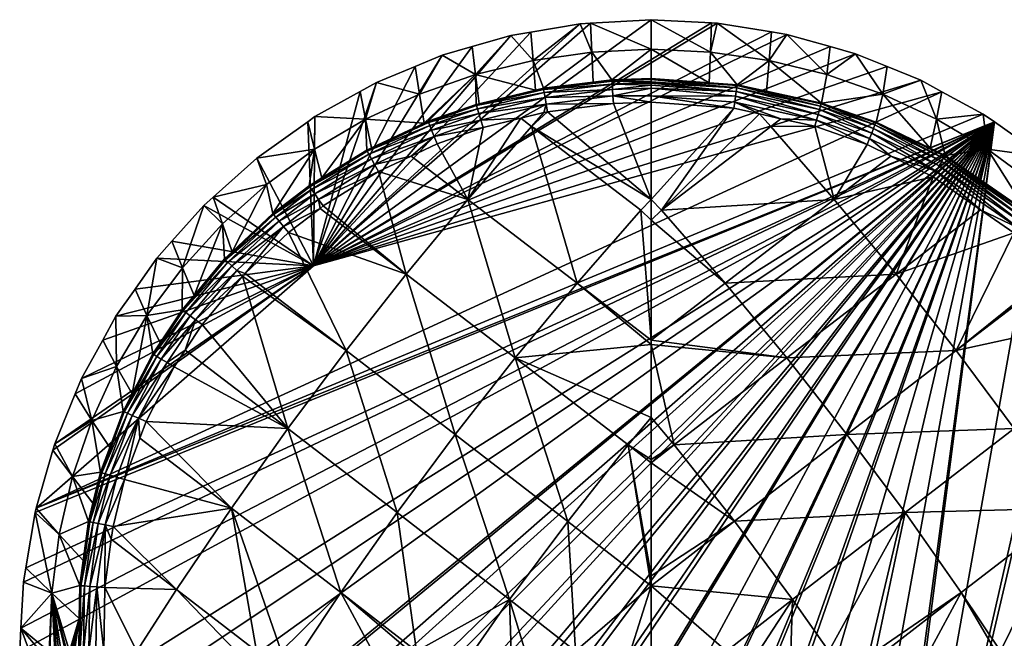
# Model space of a CAD drawing. Extents: x -0.028 to 0.041, y -0.14 to 0.028.
# Tile 29 of 78: x -0.028 to 0.015, y 0.001 to 0.028. Entities that reach past the tile are written whole.
import ezdxf

# ---------------------------------------------------------------- set-up
doc = ezdxf.new("R2010")
doc.units = 0
doc.layers.add('mesh', color=7, linetype='CONTINUOUS')

msp = doc.modelspace()

# ---------------------------------------------------------------- meshes
at = {"layer": 'mesh'}
mesh = msp.add_polyface(dxfattribs=at)
corners = [(-0.02568, -0.009651, 0.00096), (-0.02562, -0.009816, 0.00096), (0.01482, 0.023439, 0.00096), (-0.02763, -0.003252, 0.00096), (-0.027276, -0.004658, 0.00096), (-0.027942, 0.003168, 0.00096), (-0.028053, 0.001137, 0.00096), (-0.027378, 0.006416, 0.00096), (-0.027429, 0.006237, 0.00096), (-0.003421, 0.027765, 0.00096), (-0.005594, 0.027395, 0.00096), (-0.015169, 0.017103, 0.00096), (0.002364, 0.027801, 0.00096), (-0.000298, 0.027941, 0.00096), (0.005676, 0.027291, 0.00096), (0.004999, 0.027401, 0.00096), (0.010094, 0.025879, 0.00096), (0.008708, 0.026442, 0.00096), (0.01433, 0.023781, 0.00096), (-0.011086, 0.016729, 0.133383), (-0.012312, 0.021251, 0.132152), (-0.008365, 0.020022, 0.132954), (-0.006037, 0.023598, 0.132155), (-0.005565, 0.02324, 0.132307), (-0.007697, 0.023192, 0.132153), (-0.009725, 0.022473, 0.132152), (-0.01087, 0.021933, 0.132152), (-0.00502, 0.023847, 0.132155), (-0.004858, 0.023887, 0.132155), (-0.003558, 0.016334, 0.134193), (-0.000298, 0.013635, 0.134794), (-0.006283, 0.013042, 0.134624), (-0.008924, 0.009672, 0.134823), (-0.000749, 0.019547, 0.133526), (-0.006528, 0.002401, 0.135619), (-0.011482, 0.006226, 0.13479), (-0.003965, 0.005843, 0.135643), (-0.001314, 0.009207, 0.135428), (-0.008033, 0.025522, 0.065886), (-0.010121, 0.023466, 0.130744), (-0.010288, 0.023388, 0.130744), (-0.007796, 0.02352, 0.132), (-0.009853, 0.022793, 0.131999), (-0.004918, 0.024221, 0.132), (-0.007987, 0.024157, 0.13112), (-0.008002, 0.024209, 0.130748), (-0.010101, 0.023415, 0.131117), (-0.007946, 0.024018, 0.131466), (-0.010047, 0.02328, 0.131465), (-0.007881, 0.023801, 0.131766), (-0.009963, 0.023068, 0.131765), (-0.004969, 0.024507, 0.131766), (-0.000299, 0.020027, 0.133375), (-0.001959, 0.024247, 0.132161), (-0.000296, 0.003001, 0.135901), (-0.000296, 0.010423, 0.135246)]
mesh.append_faces([[corners[k] for k in face] for face in [(0, 1, 2, 2), (3, 4, 2, 2), (5, 6, 2, 2), (7, 8, 2, 2), (9, 10, 11, 11), (12, 13, 11, 11), (14, 15, 11, 11), (16, 17, 11, 11), (2, 18, 7, 7), (19, 20, 21, 21), (21, 22, 23, 23), (21, 24, 22, 22), (21, 25, 24, 24), (21, 26, 25, 25), (20, 26, 21, 21), (23, 27, 28, 28), (22, 27, 23, 23), (29, 30, 31, 31), (19, 31, 32, 32), (21, 31, 19, 19), (21, 29, 31, 31), (23, 29, 21, 21), (23, 33, 29, 29), (32, 34, 35, 35), (31, 36, 32, 32), (31, 37, 36, 36), (38, 39, 40, 40), (41, 24, 42, 42), (41, 22, 24, 24), (43, 22, 41, 41), (43, 27, 22, 22), (28, 27, 43, 43), (44, 39, 45, 45), (46, 39, 44, 44), (46, 40, 39, 39), (42, 25, 26, 26), (24, 25, 42, 42), (46, 47, 48, 48), (44, 47, 46, 46), (48, 49, 50, 50), (47, 49, 48, 48), (47, 51, 49, 49), (50, 41, 42, 42), (49, 41, 50, 50), (49, 43, 41, 41), (52, 28, 53, 53), (23, 28, 52, 52), (37, 54, 36, 36), (52, 33, 23, 23), (55, 37, 31, 31)]])
mesh = msp.add_polyface(dxfattribs=at)
corners = [(-0.015169, 0.017103, 0.00096), (-0.006479, 0.027245, 0.00096), (-0.008178, 0.026755, 0.00096), (-0.005594, 0.027395, 0.00096), (-0.00296, 0.027791, 0.00096), (-0.003421, 0.027765, 0.00096), (-0.000298, 0.027941, 0.00096), (0.002605, 0.027789, 0.00096), (0.002364, 0.027801, 0.00096), (0.004999, 0.027401, 0.00096), (-0.0105, 0.024657, 0.065886), (-0.010691, 0.025879, 0.00096), (-0.009503, 0.026373, 0.00096), (-0.008033, 0.025522, 0.065886), (-0.005495, 0.026143, 0.065886), (-0.002908, 0.026517, 0.065886), (-0.000298, 0.026642, 0.065886), (-0.002023, 0.025289, 0.130762), (-0.005385, 0.02484, 0.130753), (-0.005041, 0.024922, 0.130753), (-0.002851, 0.025189, 0.13076), (-0.008002, 0.024209, 0.130748), (-0.010121, 0.023466, 0.130744), (-0.007875, 0.02424, 0.130748), (-0.010288, 0.023388, 0.130744), (-0.00202, 0.025236, 0.13113), (-0.005033, 0.024869, 0.131123), (-0.001959, 0.024247, 0.132161), (-0.004918, 0.024221, 0.132), (-0.00198, 0.024584, 0.132005), (-0.004858, 0.023887, 0.132155), (-0.007987, 0.024157, 0.13112), (-0.005008, 0.024728, 0.131468), (-0.007946, 0.024018, 0.131466), (-0.002012, 0.025094, 0.131473), (-0.000297, 0.02521, 0.131353), (-0.004969, 0.024507, 0.131766), (-0.001998, 0.024872, 0.131771), (-0.000299, 0.02505, 0.131623), (-0.007881, 0.023801, 0.131766), (-0.000296, 0.025309, 0.131056), (-0.000299, 0.024923, 0.131762)]
mesh.append_faces([[corners[k] for k in face] for face in [(0, 1, 2, 2), (0, 3, 1, 1), (0, 4, 5, 5), (0, 6, 4, 4), (0, 7, 8, 8), (0, 9, 7, 7), (10, 11, 12, 12), (1, 13, 2, 2), (1, 14, 13, 13), (3, 14, 1, 1), (5, 14, 3, 3), (5, 15, 14, 14), (4, 15, 5, 5), (16, 15, 4, 4), (16, 17, 15, 15), (14, 18, 13, 13), (14, 19, 18, 18), (15, 19, 14, 14), (15, 20, 19, 19), (17, 20, 15, 15), (13, 21, 22, 22), (13, 23, 21, 21), (18, 23, 13, 13), (10, 13, 24, 24), (12, 13, 10, 10), (12, 2, 13, 13), (25, 20, 17, 17), (26, 20, 25, 25), (27, 28, 29, 29), (30, 28, 27, 27), (26, 19, 20, 20), (26, 18, 19, 19), (31, 18, 26, 26), (31, 23, 18, 18), (31, 21, 23, 23), (31, 32, 33, 33), (26, 32, 31, 31), (26, 34, 32, 32), (25, 34, 26, 26), (25, 35, 34, 34), (32, 36, 33, 33), (32, 37, 36, 36), (34, 37, 32, 32), (34, 38, 37, 37), (36, 28, 39, 39), (36, 29, 28, 28), (37, 29, 36, 36), (25, 17, 40, 40), (40, 35, 25, 25), (37, 41, 29, 29)]])
mesh = msp.add_polyface(dxfattribs=at)
corners = [(-0.015169, 0.017103, 0.00096), (0.007582, 0.026757, 0.00096), (0.005676, 0.027291, 0.00096), (0.008708, 0.026442, 0.00096), (-0.00296, 0.027791, 0.00096), (-0.000298, 0.027941, 0.00096), (-0.000298, 0.026642, 0.065886), (-0.000298, 0.025345, 0.13076), (-0.002023, 0.025289, 0.130762), (0.002312, 0.026517, 0.065886), (0.002364, 0.027801, 0.00096), (0.002605, 0.027789, 0.00096), (0.002254, 0.025164, 0.130757), (0.00349, 0.025076, 0.130756), (0.004898, 0.026143, 0.065886), (0.007436, 0.025522, 0.065886), (0.004999, 0.027401, 0.00096), (0.007206, 0.024269, 0.130748), (0.004779, 0.024796, 0.130753), (-0.000297, 0.02521, 0.131353), (-0.000298, 0.025143, 0.131466), (-0.002012, 0.025094, 0.131473), (-0.001959, 0.024247, 0.132161), (-0.00198, 0.024584, 0.132005), (-0.000298, 0.024306, 0.132158), (-0.000299, 0.02505, 0.131623), (0.003486, 0.025041, 0.131053), (0.007197, 0.024234, 0.131047), (0.003473, 0.024941, 0.131352), (0.007062, 0.023771, 0.131853), (0.003451, 0.024781, 0.131623), (0.007123, 0.023979, 0.131621), (0.003421, 0.024569, 0.131855), (0.007168, 0.024136, 0.131348), (-0.000296, 0.025309, 0.131056), (-0.000299, 0.024923, 0.131762), (-0.001998, 0.024872, 0.131771), (-0.000301, 0.024583, 0.132036), (0.003346, 0.024037, 0.132157), (0.003385, 0.024314, 0.132037)]
mesh.append_faces([[corners[k] for k in face] for face in [(0, 1, 2, 2), (0, 3, 1, 1), (4, 5, 6, 6), (7, 8, 6, 6), (9, 10, 11, 11), (6, 12, 7, 7), (6, 9, 12, 12), (5, 9, 6, 6), (5, 10, 9, 9), (9, 13, 12, 12), (9, 14, 13, 13), (11, 14, 9, 9), (15, 1, 3, 3), (15, 2, 1, 1), (14, 2, 15, 15), (14, 16, 2, 2), (11, 16, 14, 14), (17, 14, 15, 15), (18, 14, 17, 17), (18, 13, 14, 14), (19, 20, 21, 21), (22, 23, 24, 24), (20, 25, 21, 21), (12, 13, 26, 26), (18, 26, 13, 13), (18, 27, 26, 26), (17, 27, 18, 18), (20, 19, 28, 28), (29, 30, 31, 31), (32, 30, 29, 29), (31, 28, 33, 33), (30, 28, 31, 31), (30, 20, 28, 28), (25, 20, 30, 30), (33, 26, 27, 27), (28, 26, 33, 33), (8, 7, 34, 34), (25, 35, 36, 36), (23, 37, 24, 24), (35, 37, 23, 23), (38, 37, 39, 39), (24, 37, 38, 38), (37, 35, 32, 32), (35, 25, 30, 30), (34, 12, 26, 26), (7, 12, 34, 34), (39, 37, 32, 32), (32, 35, 30, 30), (28, 34, 26, 26), (19, 34, 28, 28)]])
mesh = msp.add_polyface(dxfattribs=at)
corners = [(-0.015421, 0.023446, 0.00096), (-0.017669, 0.021847, 0.00096), (-0.015169, 0.017103, 0.00096), (-0.015105, 0.02367, 0.00096), (-0.013112, 0.024774, 0.00096), (-0.01239, 0.025174, 0.00096), (-0.010691, 0.025879, 0.00096), (-0.009503, 0.026373, 0.00096), (-0.008178, 0.026755, 0.00096), (-0.027378, 0.006416, 0.00096), (0.012513, 0.024769, 0.00096), (-0.014881, 0.019628, 0.13215), (-0.011086, 0.016729, 0.133383), (-0.016264, 0.018561, 0.132148), (-0.014742, 0.019735, 0.13215), (-0.012312, 0.021251, 0.132152), (-0.015123, 0.02223, 0.065886), (-0.0105, 0.024657, 0.065886), (-0.01287, 0.023557, 0.065886), (-0.012607, 0.0223, 0.130741), (-0.012824, 0.022198, 0.130741), (-0.010288, 0.023388, 0.130744), (-0.014797, 0.020973, 0.130738), (-0.015365, 0.02062, 0.130737), (-0.012798, 0.02215, 0.131116), (-0.010101, 0.023415, 0.131117), (-0.015334, 0.020575, 0.131113), (-0.012477, 0.021556, 0.132), (-0.014944, 0.02002, 0.131999), (-0.01087, 0.021933, 0.132152), (-0.009853, 0.022793, 0.131999), (-0.016488, 0.01883, 0.131998), (-0.012728, 0.02202, 0.131465), (-0.015249, 0.020454, 0.131463), (-0.010047, 0.02328, 0.131465), (-0.012619, 0.021818, 0.131766), (-0.015116, 0.020265, 0.131765), (-0.009963, 0.023068, 0.131765), (-0.01668, 0.019062, 0.131764), (-0.016958, 0.019397, 0.130733)]
mesh.append_faces([[corners[k] for k in face] for face in [(0, 1, 2, 2), (2, 3, 0, 0), (2, 4, 3, 3), (5, 4, 2, 2), (2, 6, 5, 5), (2, 7, 6, 6), (8, 7, 2, 2), (9, 10, 2, 2), (11, 12, 13, 13), (12, 14, 15, 15), (11, 14, 12, 12), (16, 0, 3, 3), (16, 1, 0, 0), (17, 5, 6, 6), (18, 5, 17, 17), (18, 4, 5, 5), (3, 4, 18, 18), (18, 19, 20, 20), (18, 21, 19, 19), (17, 21, 18, 18), (18, 16, 3, 3), (18, 22, 16, 16), (20, 22, 18, 18), (22, 23, 16, 16), (24, 21, 25, 25), (24, 19, 21, 21), (24, 20, 19, 19), (26, 20, 24, 24), (26, 22, 20, 20), (27, 15, 28, 28), (27, 29, 15, 15), (30, 29, 27, 27), (28, 11, 31, 31), (28, 14, 11, 11), (15, 14, 28, 28), (26, 23, 22, 22), (26, 32, 33, 33), (24, 32, 26, 26), (24, 34, 32, 32), (25, 34, 24, 24), (33, 35, 36, 36), (32, 35, 33, 33), (32, 37, 35, 35), (34, 37, 32, 32), (36, 28, 38, 38), (36, 27, 28, 28), (35, 27, 36, 36), (35, 30, 27, 27), (37, 30, 35, 35), (26, 39, 23, 23)]])
mesh = msp.add_polyface(dxfattribs=at)
corners = [(0.009213, 0.022439, 0.132152), (0.010266, 0.021927, 0.132152), (0.007769, 0.020022, 0.132954), (0.012122, 0.021025, 0.132152), (0.009903, 0.024657, 0.065886), (0.010094, 0.025879, 0.00096), (0.011582, 0.025275, 0.00096), (0.016267, 0.01946, 0.130733), (0.014161, 0.020918, 0.130737), (0.014526, 0.02223, 0.065886), (0.012652, 0.021963, 0.13074), (0.012274, 0.023557, 0.065886), (0.012, 0.022278, 0.130741), (0.008708, 0.026442, 0.00096), (0.007436, 0.025522, 0.065886), (0.007206, 0.024269, 0.130748), (0.012513, 0.024769, 0.00096), (0.01433, 0.023781, 0.00096), (0.01482, 0.023439, 0.00096), (0.016637, 0.020687, 0.065885), (0.012634, 0.021931, 0.131042), (0.009599, 0.023397, 0.131044), (0.016356, 0.019354, 0.131037), (0.012263, 0.021274, 0.132034), (0.014214, 0.01957, 0.13215), (0.009319, 0.022703, 0.132034), (0.006989, 0.023521, 0.132035), (0.012393, 0.021504, 0.131853), (0.015869, 0.018769, 0.132032), (0.009417, 0.022946, 0.131853), (0.007062, 0.023771, 0.131853), (0.012502, 0.021696, 0.13162), (0.01604, 0.018974, 0.131851), (0.009499, 0.023149, 0.13162), (0.007123, 0.023979, 0.131621), (0.012583, 0.02184, 0.131346), (0.016182, 0.019145, 0.131618), (0.00956, 0.023302, 0.131347), (0.007168, 0.024136, 0.131348), (0.016289, 0.019274, 0.131342), (0.007197, 0.024234, 0.131047), (0.009612, 0.023431, 0.130744), (0.016996, 0.0219, 0.00096), (0.018584, 0.018942, 0.065885), (0.018995, 0.020136, 0.00096)]
mesh.append_faces([[corners[k] for k in face] for face in [(0, 1, 2, 2), (3, 2, 1, 1), (4, 5, 6, 6), (7, 8, 9, 9), (10, 9, 8, 8), (10, 11, 9, 9), (12, 11, 10, 10), (4, 13, 5, 5), (4, 14, 13, 13), (15, 14, 4, 4), (11, 6, 16, 16), (11, 4, 6, 6), (12, 4, 11, 11), (17, 11, 16, 16), (17, 9, 11, 11), (18, 9, 17, 17), (9, 19, 7, 7), (12, 10, 20, 20), (21, 12, 20, 20), (8, 20, 10, 10), (8, 22, 20, 20), (7, 22, 8, 8), (3, 23, 24, 24), (1, 23, 3, 3), (1, 25, 23, 23), (0, 25, 1, 1), (0, 26, 25, 25), (23, 27, 28, 28), (23, 29, 27, 27), (25, 29, 23, 23), (25, 30, 29, 29), (27, 31, 32, 32), (27, 33, 31, 31), (29, 33, 27, 27), (29, 34, 33, 33), (31, 35, 36, 36), (31, 37, 35, 35), (33, 37, 31, 31), (33, 38, 37, 37), (35, 20, 39, 39), (35, 21, 20, 20), (37, 21, 35, 35), (37, 40, 21, 21), (15, 4, 41, 41), (12, 41, 4, 4), (19, 42, 43, 43), (9, 42, 19, 19), (18, 42, 9, 9), (42, 44, 43, 43), (21, 41, 12, 12)]])
mesh = msp.add_polyface(dxfattribs=at)
corners = [(-0.015169, 0.017103, 0.00096), (0.011582, 0.025275, 0.00096), (0.010094, 0.025879, 0.00096), (0.012513, 0.024769, 0.00096), (-0.027378, 0.006416, 0.00096), (0.01433, 0.023781, 0.00096), (0.000154, 0.019548, 0.133525), (0.003346, 0.024037, 0.132157), (0.00447, 0.023789, 0.132156), (0.006909, 0.02325, 0.132154), (0.004969, 0.023241, 0.132307), (0.005419, 0.023579, 0.132155), (0.007769, 0.020022, 0.132954), (0.009213, 0.022439, 0.132152), (0.002963, 0.016335, 0.134193), (0.01049, 0.016729, 0.133382), (0.005687, 0.013043, 0.134624), (0.003369, 0.005845, 0.135643), (0.008328, 0.009673, 0.134823), (0.010886, 0.006226, 0.134789), (0.000719, 0.009208, 0.135428), (-0.000298, 0.013635, 0.134794), (0.007206, 0.024269, 0.130748), (0.009599, 0.023397, 0.131044), (0.007197, 0.024234, 0.131047), (0.006989, 0.023521, 0.132035), (0.003385, 0.024314, 0.132037), (0.007062, 0.023771, 0.131853), (0.009319, 0.022703, 0.132034), (0.003421, 0.024569, 0.131855), (0.007123, 0.023979, 0.131621), (0.009417, 0.022946, 0.131853), (0.007168, 0.024136, 0.131348), (0.009499, 0.023149, 0.13162), (0.00956, 0.023302, 0.131347), (-0.000299, 0.020027, 0.133375), (-0.001959, 0.024247, 0.132161), (-0.000298, 0.024306, 0.132158), (-0.003558, 0.016334, 0.134193), (-0.000749, 0.019547, 0.133526), (-0.000298, 0.013821, 0.134754), (-0.000299, 0.019103, 0.133639), (-0.006283, 0.013042, 0.134624), (-0.000296, 0.010423, 0.135246), (-0.000295, 0.008423, 0.135518), (-0.001314, 0.009207, 0.135428), (-0.000295, 0.008565, 0.135507), (-0.000296, 0.003437, 0.135893), (0.009612, 0.023431, 0.130744)]
mesh.append_faces([[corners[k] for k in face] for face in [(0, 1, 2, 2), (0, 3, 1, 1), (4, 5, 3, 3), (6, 7, 8, 8), (9, 10, 11, 11), (9, 12, 10, 10), (13, 12, 9, 9), (14, 15, 16, 16), (14, 12, 15, 15), (6, 12, 14, 14), (6, 10, 12, 12), (8, 10, 6, 6), (8, 11, 10, 10), (17, 18, 19, 19), (20, 18, 17, 17), (20, 16, 18, 18), (21, 16, 20, 20), (22, 23, 24, 24), (9, 25, 13, 13), (11, 25, 9, 9), (11, 26, 25, 25), (8, 26, 11, 11), (7, 26, 8, 8), (25, 27, 28, 28), (25, 29, 27, 27), (26, 29, 25, 25), (27, 30, 31, 31), (30, 32, 33, 33), (32, 24, 34, 34), (35, 36, 37, 37), (38, 39, 40, 40), (39, 41, 40, 40), (42, 21, 43, 43), (38, 40, 21, 21), (44, 45, 46, 46), (44, 47, 45, 45), (35, 41, 39, 39), (43, 46, 45, 45), (20, 43, 21, 21), (17, 44, 20, 20), (20, 46, 43, 43), (44, 46, 20, 20), (16, 40, 14, 14), (6, 41, 35, 35), (14, 41, 6, 6), (40, 41, 14, 14), (35, 7, 6, 6), (37, 7, 35, 35), (21, 40, 16, 16), (48, 23, 22, 22)]])
mesh = msp.add_polyface(dxfattribs=at)
corners = [(0.01482, 0.023439, 0.00096), (-0.026795, -0.006571, 0.00096), (-0.02568, -0.009651, 0.00096), (-0.027276, -0.004658, 0.00096), (-0.028109, 0.00011, 0.00096), (-0.02763, -0.003252, 0.00096), (-0.01844, -0.018009, 0.093584), (-0.018459, -0.018259, 0.096598), (-0.016632, -0.020087, 0.096241), (-0.020085, -0.016048, 0.09377), (-0.020049, -0.01605, 0.090469), (-0.020265, -0.015798, 0.090469), (-0.020415, -0.018329, 0.106964), (-0.021866, -0.016581, 0.109529), (-0.020464, -0.018881, 0.108215), (-0.020331, -0.017952, 0.105679), (-0.018705, -0.020062, 0.104687), (-0.021823, -0.016025, 0.108158), (-0.021542, -0.013952, 0.093964), (-0.021549, -0.014145, 0.097371), (-0.0201, -0.016271, 0.096974), (-0.020202, -0.017272, 0.102955), (-0.01857, -0.019335, 0.102176), (-0.016742, -0.021219, 0.101452), (-0.018396, -0.017986, 0.090469), (-0.019769, -0.016378, 0.090469), (-0.021852, -0.017369, 0.11082), (-0.020456, -0.019627, 0.109397), (-0.021746, -0.015675, 0.106749), (-0.016616, -0.019813, 0.093407), (-0.020525, -0.015762, 0.080477), (-0.021198, 0.002843, 0.13295), (-0.017674, 0.000127, 0.133767), (-0.018588, 0.000127, 0.133546), (-0.013959, 0.002705, 0.134533), (-0.015687, 0.000128, 0.134198), (-0.016591, 0.000128, 0.134029), (-0.018783, 0.006418, 0.133373), (-0.022951, 0.000125, 0.13249), (-0.020071, -0.018746, 0.00096), (-0.019111, -0.018515, 0.045185), (-0.018921, -0.018745, 0.045185), (-0.020441, -0.018346, 0.00096), (-0.020768, -0.01651, 0.045185), (-0.01836, -0.018339, 0.080477), (-0.017258, -0.020331, 0.045185), (-0.019986, -0.016404, 0.080477), (-0.018142, -0.018283, 0.090469), (-0.016562, -0.01975, 0.090469), (-0.016528, -0.020057, 0.080477)]
mesh.append_faces([[corners[k] for k in face] for face in [(0, 1, 2, 2), (0, 3, 1, 1), (0, 4, 5, 5), (6, 7, 8, 8), (9, 10, 11, 11), (12, 13, 14, 14), (15, 12, 16, 16), (15, 17, 12, 12), (18, 9, 11, 11), (19, 20, 9, 9), (21, 20, 19, 19), (21, 22, 20, 20), (23, 8, 7, 7), (6, 24, 25, 25), (14, 26, 27, 27), (22, 15, 16, 16), (21, 15, 22, 22), (21, 28, 15, 15), (9, 25, 10, 10), (9, 6, 25, 25), (20, 6, 9, 9), (20, 7, 6, 6), (22, 7, 20, 20), (22, 23, 7, 7), (8, 29, 6, 6), (10, 30, 11, 11), (31, 32, 33, 33), (34, 35, 36, 36), (37, 32, 31, 31), (38, 31, 33, 33), (37, 36, 32, 32), (37, 34, 36, 36), (39, 40, 41, 41), (42, 40, 39, 39), (42, 43, 40, 40), (41, 44, 45, 45), (40, 44, 41, 41), (43, 44, 40, 40), (46, 43, 30, 30), (46, 44, 43, 43), (6, 47, 24, 24), (29, 48, 47, 47), (6, 29, 47, 47), (48, 49, 44, 44), (44, 47, 48, 48), (44, 24, 47, 47), (10, 46, 30, 30), (25, 46, 10, 10), (24, 46, 25, 25), (24, 44, 46, 46)]])
mesh = msp.add_polyface(dxfattribs=at)
corners = [(0.01482, 0.023439, 0.00096), (-0.028053, 0.001137, 0.00096), (-0.028109, 0.00011, 0.00096), (-0.027838, 0.003791, 0.00096), (-0.027942, 0.003168, 0.00096), (-0.027429, 0.006237, 0.00096), (-0.026646, 0.008979, 0.00096), (-0.027378, 0.006416, 0.00096), (-0.015169, 0.017103, 0.00096), (-0.025384, 0.012133, 0.00096), (-0.025663, 0.011455, 0.00096), (-0.024453, 0.013827, 0.00096), (-0.023877, 0.014874, 0.00096), (-0.016295, 0.009926, 0.13359), (-0.020818, 0.013389, 0.132145), (-0.020074, 0.014511, 0.132145), (-0.023485, 0.007684, 0.132143), (-0.018783, 0.006418, 0.133373), (-0.023996, 0.005619, 0.132141), (-0.021305, 0.012654, 0.132145), (-0.022545, 0.010242, 0.132144), (-0.022814, 0.009509, 0.132144), (-0.018291, 0.01665, 0.132146), (-0.013729, 0.013364, 0.133594), (-0.016264, 0.018561, 0.132148), (-0.011086, 0.016729, 0.133383), (-0.013959, 0.002705, 0.134533), (-0.011482, 0.006226, 0.13479), (-0.008924, 0.009672, 0.134823), (-0.022502, 0.01491, 0.065885), (-0.021922, 0.013708, 0.130725), (-0.022248, 0.013216, 0.130725), (-0.020955, 0.015163, 0.130726), (-0.020943, 0.01701, 0.065885), (-0.023154, 0.01146, 0.130724), (-0.020911, 0.015129, 0.131105), (-0.02043, 0.015791, 0.130727), (-0.022201, 0.013188, 0.131105), (-0.023502, 0.010664, 0.131104), (-0.02287, 0.010385, 0.131995), (-0.021609, 0.012835, 0.131995), (-0.020358, 0.014721, 0.131995), (-0.02079, 0.01504, 0.131458), (-0.022072, 0.013111, 0.131458), (-0.018935, 0.01726, 0.131459), (-0.02187, 0.012991, 0.131761), (-0.023364, 0.010603, 0.131458), (-0.020602, 0.014901, 0.131761), (-0.018766, 0.017099, 0.131762), (-0.023149, 0.010508, 0.131761), (-0.018546, 0.016892, 0.131996)]
mesh.append_faces([[corners[k] for k in face] for face in [(0, 1, 2, 2), (0, 3, 4, 4), (0, 5, 3, 3), (6, 7, 8, 8), (9, 10, 8, 8), (8, 11, 9, 9), (8, 12, 11, 11), (13, 14, 15, 15), (16, 17, 18, 18), (13, 19, 14, 14), (13, 20, 19, 19), (17, 20, 13, 13), (17, 21, 20, 20), (16, 21, 17, 17), (22, 13, 15, 15), (22, 23, 13, 13), (24, 25, 23, 23), (13, 26, 17, 17), (23, 27, 13, 13), (23, 28, 27, 27), (25, 28, 23, 23), (29, 30, 31, 31), (29, 32, 30, 30), (33, 32, 29, 29), (34, 29, 31, 31), (35, 32, 36, 36), (37, 32, 35, 35), (37, 30, 32, 32), (37, 31, 30, 30), (38, 31, 37, 37), (39, 20, 21, 21), (39, 19, 20, 20), (40, 19, 39, 39), (40, 14, 19, 19), (41, 14, 40, 40), (41, 15, 14, 14), (22, 15, 41, 41), (38, 34, 31, 31), (37, 42, 43, 43), (35, 42, 37, 37), (35, 44, 42, 42), (43, 45, 46, 46), (43, 47, 45, 45), (42, 47, 43, 43), (42, 48, 47, 47), (49, 40, 39, 39), (45, 40, 49, 49), (45, 41, 40, 40), (47, 41, 45, 45), (47, 50, 41, 41)]])
mesh = msp.add_polyface(dxfattribs=at)
corners = [(0.01482, 0.023439, 0.00096), (-0.002986, -0.027846, 0.00096), (-0.000298, -0.02798, 0.00096), (-0.003342, -0.027789, 0.00096), (-0.005929, -0.027374, 0.00096), (-0.006233, -0.027287, 0.00096), (-0.008794, -0.026558, 0.00096), (-0.008967, -0.026485, 0.00096), (-0.014092, -0.023967, 0.00096), (-0.013936, -0.024055, 0.00096), (-0.016155, -0.022474, 0.00096), (-0.016514, -0.022214, 0.00096), (-0.018204, -0.0207, 0.00096), (-0.018569, -0.020373, 0.00096), (-0.020071, -0.018746, 0.00096), (-0.020441, -0.018346, 0.00096), (-0.021754, -0.016639, 0.00096), (-0.022123, -0.01616, 0.00096), (-0.02325, -0.014404, 0.00096), (-0.023612, -0.013839, 0.00096), (-0.024555, -0.012064, 0.00096), (-0.024906, -0.011403, 0.00096), (-0.02562, -0.009816, 0.00096), (-0.006528, 0.002401, 0.135619), (-0.008123, 0.00013, 0.135429), (-0.010627, 0.00013, 0.135122), (-0.003623, 0.000131, 0.135825), (-0.003965, 0.005843, 0.135643), (-0.006461, 0.00013, 0.135634), (-0.005843, 0.000131, 0.135709), (-0.013959, 0.002705, 0.134533), (-0.012562, 0.000129, 0.13478), (-0.015687, 0.000128, 0.134198), (-0.016295, 0.009926, 0.13359), (-0.011482, 0.006226, 0.13479), (-0.010931, 0.00013, 0.135085), (-0.008924, 0.009672, 0.134823), (0.005933, 0.002402, 0.135619), (0.004443, 0.00013, 0.135775), (0.003024, 0.000129, 0.135829), (0.005862, 0.00013, 0.135616), (0.007529, 0.00013, 0.135428), (0.010886, 0.006226, 0.134789), (0.003369, 0.005845, 0.135643), (0.002747, -0.027803, 0.00096), (0.00564, -0.0273, 0.00096), (-0.011522, -0.025415, 0.00096), (-0.000296, 0.003001, 0.135901), (-0.000297, 0.000126, 0.135954), (-0.001206, 0.000131, 0.13595), (-0.001314, 0.009207, 0.135428), (-0.000296, 0.003437, 0.135893), (-0.000295, 0.008423, 0.135518)]
mesh.append_faces([[corners[k] for k in face] for face in [(0, 1, 2, 2), (0, 3, 1, 1), (4, 3, 0, 0), (0, 5, 4, 4), (0, 6, 5, 5), (7, 6, 0, 0), (0, 8, 9, 9), (0, 10, 8, 8), (11, 10, 0, 0), (0, 12, 11, 11), (0, 13, 12, 12), (14, 13, 0, 0), (0, 15, 14, 14), (0, 16, 15, 15), (17, 16, 0, 0), (0, 18, 17, 17), (0, 19, 18, 18), (20, 19, 0, 0), (0, 21, 20, 20), (0, 22, 21, 21), (23, 24, 25, 25), (26, 23, 27, 27), (23, 28, 24, 24), (23, 29, 28, 28), (26, 29, 23, 23), (30, 31, 32, 32), (33, 34, 30, 30), (30, 35, 31, 31), (30, 25, 35, 35), (34, 25, 30, 30), (34, 23, 25, 25), (36, 27, 23, 23), (37, 38, 39, 39), (40, 38, 37, 37), (37, 41, 40, 40), (37, 42, 41, 41), (43, 42, 37, 37), (0, 44, 45, 45), (2, 44, 0, 0), (0, 46, 7, 7), (9, 46, 0, 0), (47, 48, 49, 49), (26, 47, 49, 49), (27, 47, 26, 26), (50, 51, 47, 47), (39, 48, 47, 47), (47, 43, 37, 37), (51, 43, 47, 47), (51, 52, 43, 43), (37, 39, 47, 47)]])
mesh = msp.add_polyface(dxfattribs=at)
corners = [(0.020809, 0.018185, 0.00096), (0.019237, 0.019923, 0.00096), (0.008369, -0.026483, 0.00096), (0.022431, 0.016074, 0.00096), (0.022635, -0.014393, 0.00096), (0.023362, -0.013232, 0.00096), (0.021541, -0.01614, 0.00096), (0.020197, -0.017919, 0.00096), (0.021161, -0.016642, 0.00096), (0.01946, -0.018734, 0.00096), (0.017603, -0.020695, 0.00096), (0.018025, -0.020321, 0.00096), (0.013339, -0.024054, 0.00096), (0.013506, -0.02396, 0.00096), (0.01482, 0.023439, 0.00096), (0.008143, -0.026577, 0.00096), (0.022448, -0.013123, 0.045185), (0.02236, -0.013232, 0.107905), (0.021237, -0.016005, 0.108168), (0.022426, -0.013547, 0.109451), (0.022265, -0.012683, 0.104681), (0.02116, -0.015656, 0.106758), (0.020963, -0.014127, 0.097374), (0.021045, -0.015035, 0.103795), (0.023268, -0.009549, 0.098225), (0.022214, -0.011885, 0.09779), (0.023278, -0.010219, 0.105615), (0.023284, -0.00945, 0.090469), (0.022223, -0.011723, 0.094168), (0.023102, -0.009851, 0.090469), (0.023415, -0.011515, 0.112473), (0.022458, -0.014105, 0.110959), (0.022438, -0.014935, 0.112372), (0.023396, -0.010959, 0.110819), (0.023346, -0.010684, 0.109122), (0.020957, -0.013934, 0.093965), (0.020919, -0.013949, 0.090469), (0.020678, -0.014355, 0.090469), (0.021982, -0.012165, 0.090469), (0.021802, -0.012915, 0.080477), (0.022186, -0.03817, 0.132143), (0.022365, 0.000125, 0.132511), (0.0238, 0.000125, 0.13214), (0.021177, 0.000125, 0.132818), (0.016996, 0.0219, 0.00096), (0.01564, -0.022436, 0.00096), (0.010943, -0.025404, 0.00096), (0.00564, -0.0273, 0.00096), (0.022959, -0.012105, 0.045185), (0.021645, -0.014361, 0.045185), (0.02219, -0.012149, 0.080477), (0.023357, -0.009844, 0.080477), (0.020864, -0.01434, 0.080477), (0.022222, -0.011762, 0.090469)]
mesh.append_faces([[corners[k] for k in face] for face in [(0, 1, 2, 2), (3, 4, 5, 5), (3, 6, 4, 4), (3, 7, 8, 8), (3, 9, 7, 7), (3, 10, 11, 11), (3, 12, 13, 13), (14, 15, 2, 2), (4, 16, 5, 5), (17, 18, 19, 19), (20, 21, 17, 17), (22, 23, 20, 20), (24, 25, 26, 26), (27, 25, 24, 24), (27, 28, 25, 25), (27, 29, 28, 28), (30, 31, 32, 32), (33, 19, 31, 31), (34, 17, 19, 19), (26, 20, 17, 17), (25, 20, 26, 26), (25, 22, 20, 20), (28, 22, 25, 25), (35, 36, 37, 37), (38, 36, 35, 35), (28, 35, 22, 22), (28, 38, 35, 35), (38, 39, 36, 36), (40, 41, 42, 42), (40, 43, 41, 41), (44, 14, 2, 2), (3, 45, 10, 10), (3, 13, 45, 45), (46, 12, 3, 3), (14, 47, 15, 15), (5, 16, 48, 48), (4, 49, 16, 16), (48, 50, 51, 51), (16, 50, 48, 48), (39, 50, 16, 16), (39, 49, 52, 52), (16, 49, 39, 39), (28, 29, 53, 53), (53, 38, 28, 28), (52, 37, 36, 36), (36, 39, 52, 52), (38, 50, 39, 39), (53, 50, 38, 38), (29, 50, 53, 53), (29, 51, 50, 50)]])
mesh = msp.add_polyface(dxfattribs=at)
corners = [(-0.023028, 0.016075, 0.00096), (-0.023877, 0.014874, 0.00096), (-0.015169, 0.017103, 0.00096), (-0.022062, 0.017442, 0.00096), (-0.021402, 0.018182, 0.00096), (-0.019998, 0.019759, 0.00096), (-0.019585, 0.020129, 0.00096), (-0.017669, 0.021847, 0.00096), (-0.018173, 0.016761, 0.132146), (-0.013729, 0.013364, 0.133594), (-0.018291, 0.01665, 0.132146), (-0.016264, 0.018561, 0.132148), (-0.022502, 0.01491, 0.065885), (-0.020943, 0.01701, 0.065885), (-0.019181, 0.018942, 0.065885), (-0.017233, 0.020687, 0.065885), (-0.015123, 0.02223, 0.065886), (-0.018744, 0.01772, 0.13073), (-0.02043, 0.015791, 0.130727), (-0.020955, 0.015163, 0.130726), (-0.019083, 0.017401, 0.130729), (-0.019043, 0.017362, 0.131107), (-0.020911, 0.015129, 0.131105), (-0.018546, 0.016892, 0.131996), (-0.020358, 0.014721, 0.131995), (-0.016488, 0.01883, 0.131998), (-0.014881, 0.019628, 0.13215), (-0.018935, 0.01726, 0.131459), (-0.016829, 0.01924, 0.131461), (-0.016923, 0.019355, 0.13111), (-0.015249, 0.020454, 0.131463), (-0.015334, 0.020575, 0.131113), (-0.018766, 0.017099, 0.131762), (-0.02079, 0.01504, 0.131458), (-0.01668, 0.019062, 0.131764), (-0.015116, 0.020265, 0.131765), (-0.020602, 0.014901, 0.131761), (-0.014944, 0.02002, 0.131999), (-0.016958, 0.019397, 0.130733), (-0.015365, 0.02062, 0.130737)]
mesh.append_faces([[corners[k] for k in face] for face in [(0, 1, 2, 2), (2, 3, 0, 0), (2, 4, 3, 3), (5, 4, 2, 2), (2, 6, 5, 5), (2, 7, 6, 6), (8, 9, 10, 10), (11, 9, 8, 8), (12, 3, 13, 13), (12, 0, 3, 3), (13, 5, 14, 14), (13, 4, 5, 5), (3, 4, 13, 13), (15, 7, 16, 16), (15, 6, 7, 7), (14, 15, 17, 17), (14, 6, 15, 15), (5, 6, 14, 14), (13, 18, 19, 19), (14, 18, 13, 13), (14, 20, 18, 18), (17, 20, 14, 14), (21, 20, 17, 17), (22, 20, 21, 21), (23, 10, 24, 24), (23, 8, 10, 10), (25, 8, 23, 23), (25, 11, 8, 8), (26, 11, 25, 25), (22, 18, 20, 20), (21, 27, 22, 22), (21, 28, 27, 27), (29, 28, 21, 21), (29, 30, 28, 28), (31, 30, 29, 29), (27, 32, 33, 33), (27, 34, 32, 32), (28, 34, 27, 27), (28, 35, 34, 34), (30, 35, 28, 28), (32, 23, 36, 36), (32, 25, 23, 23), (34, 25, 32, 32), (34, 37, 25, 25), (15, 38, 17, 17), (16, 38, 15, 15), (16, 39, 38, 38), (29, 38, 31, 31), (21, 38, 29, 29), (21, 17, 38, 38)]])
mesh = msp.add_polyface(dxfattribs=at)
corners = [(0.008369, -0.026483, 0.00096), (0.019237, 0.019923, 0.00096), (0.018995, 0.020136, 0.00096), (0.012122, 0.021025, 0.132152), (0.01049, 0.016729, 0.133382), (0.007769, 0.020022, 0.132954), (0.014214, 0.01957, 0.13215), (0.015684, 0.018547, 0.132148), (0.013133, 0.013364, 0.133594), (0.017488, 0.016866, 0.132146), (0.019326, 0.014715, 0.132145), (0.015698, 0.009926, 0.13359), (0.017577, 0.016762, 0.132146), (0.021083, 0.011997, 0.132144), (0.018187, 0.006418, 0.133373), (0.020196, 0.013369, 0.132145), (0.008328, 0.009673, 0.134823), (0.010886, 0.006226, 0.134789), (0.005687, 0.013043, 0.134624), (0.020347, 0.01701, 0.065885), (0.019839, 0.015796, 0.130727), (0.01827, 0.017626, 0.130729), (0.018158, 0.017731, 0.13073), (0.016379, 0.019383, 0.130733), (0.018584, 0.018942, 0.065885), (0.016267, 0.01946, 0.130733), (0.016637, 0.020687, 0.065885), (0.016356, 0.019354, 0.131037), (0.018244, 0.017601, 0.131034), (0.019558, 0.01489, 0.13203), (0.017696, 0.017068, 0.13203), (0.015869, 0.018769, 0.132032), (0.012263, 0.021274, 0.132034), (0.017889, 0.017255, 0.13185), (0.01604, 0.018974, 0.131851), (0.012393, 0.021504, 0.131853), (0.018049, 0.01741, 0.131616), (0.019773, 0.015053, 0.131849), (0.016182, 0.019145, 0.131618), (0.012502, 0.021696, 0.13162), (0.018169, 0.017527, 0.13134), (0.019952, 0.015188, 0.131615), (0.016289, 0.019274, 0.131342), (0.012583, 0.02184, 0.131346), (0.020086, 0.01529, 0.131338), (0.012634, 0.021931, 0.131042), (0.016996, 0.0219, 0.00096)]
mesh.append_faces([[corners[k] for k in face] for face in [(0, 1, 2, 2), (3, 4, 5, 5), (6, 4, 3, 3), (7, 4, 6, 6), (7, 8, 4, 4), (9, 8, 7, 7), (8, 10, 11, 11), (8, 12, 10, 10), (9, 12, 8, 8), (11, 13, 14, 14), (10, 15, 11, 11), (16, 11, 17, 17), (16, 8, 11, 11), (18, 8, 16, 16), (18, 4, 8, 8), (19, 20, 21, 21), (22, 19, 21, 21), (23, 24, 22, 22), (25, 24, 23, 23), (25, 26, 24, 24), (24, 2, 1, 1), (27, 22, 28, 28), (27, 23, 22, 22), (25, 23, 27, 27), (28, 21, 20, 20), (22, 21, 28, 28), (12, 29, 10, 10), (12, 30, 29, 29), (9, 30, 12, 12), (9, 31, 30, 30), (7, 31, 9, 9), (6, 31, 7, 7), (6, 32, 31, 31), (30, 33, 29, 29), (30, 34, 33, 33), (31, 34, 30, 30), (31, 35, 34, 34), (33, 36, 37, 37), (33, 38, 36, 36), (34, 38, 33, 33), (34, 39, 38, 38), (36, 40, 41, 41), (36, 42, 40, 40), (38, 42, 36, 36), (38, 43, 42, 42), (40, 28, 44, 44), (40, 27, 28, 28), (42, 27, 40, 40), (42, 45, 27, 27), (0, 2, 46, 46)]])
mesh = msp.add_polyface(dxfattribs=at)
corners = [(0.025072, -0.009646, 0.00096), (0.025995, -0.007212, 0.00096), (0.022431, 0.016074, 0.00096), (0.023362, -0.013232, 0.00096), (0.023941, -0.012056, 0.00096), (0.021161, -0.016642, 0.00096), (0.021541, -0.01614, 0.00096), (0.018025, -0.020321, 0.00096), (0.01946, -0.018734, 0.00096), (0.008369, -0.026483, 0.00096), (0.021335, 0.017604, 0.00096), (0.020809, 0.018185, 0.00096), (0.018187, 0.006418, 0.133373), (0.022581, 0.008635, 0.132144), (0.020601, 0.002843, 0.13295), (0.023799, 0.002303, 0.13214), (0.0238, 0.000125, 0.13214), (0.023587, 0.004529, 0.13214), (0.023462, 0.005042, 0.13214), (0.021177, 0.000125, 0.132818), (0.017992, 0.000127, 0.133548), (0.022365, 0.000125, 0.132511), (0.017079, 0.000127, 0.133757), (0.015098, 0.000128, 0.134212), (0.011965, 0.000129, 0.134778), (0.013363, 0.002706, 0.134533), (0.014874, 0.000128, 0.134263), (0.01003, 0.00013, 0.13512), (0.009604, 0.00013, 0.135195), (0.010886, 0.006226, 0.134789), (0.007529, 0.00013, 0.135428), (0.015698, 0.009926, 0.13359), (0.024207, 0.006622, 0.13072), (0.024645, 0.004687, 0.131025), (0.023587, 0.008988, 0.131029), (0.024682, 0.004693, 0.130718), (0.024366, 0.00233, 0.131847), (0.024465, 0.000098, 0.131758), (0.024359, 0.000102, 0.131838), (0.023877, 0.004572, 0.132026), (0.024093, 0.002317, 0.132027), (0.022857, 0.008731, 0.132029), (0.024147, 0.004612, 0.131846), (0.023113, 0.008821, 0.131849), (0.024594, 0.00234, 0.131613), (0.024371, 0.004645, 0.131612), (0.023326, 0.008896, 0.131615), (0.023487, 0.008952, 0.131337), (0.02454, 0.004671, 0.131334), (0.024157, 0.000111, 0.131991)]
mesh.append_faces([[corners[k] for k in face] for face in [(0, 1, 2, 2), (3, 4, 2, 2), (5, 6, 2, 2), (7, 8, 2, 2), (9, 10, 11, 11), (9, 2, 10, 10), (12, 13, 14, 14), (14, 15, 16, 16), (14, 17, 15, 15), (14, 18, 17, 17), (13, 18, 14, 14), (14, 19, 20, 20), (14, 21, 19, 19), (16, 21, 14, 14), (22, 14, 20, 20), (22, 12, 14, 14), (23, 12, 22, 22), (24, 25, 26, 26), (24, 27, 25, 25), (28, 25, 27, 27), (28, 29, 25, 25), (30, 29, 28, 28), (25, 23, 26, 26), (25, 12, 23, 23), (29, 12, 25, 25), (29, 31, 12, 12), (32, 33, 34, 34), (35, 33, 32, 32), (36, 37, 38, 38), (39, 17, 18, 18), (39, 15, 17, 17), (40, 15, 39, 39), (13, 39, 18, 18), (13, 41, 39, 39), (40, 42, 36, 36), (39, 42, 40, 40), (39, 43, 42, 42), (41, 43, 39, 39), (36, 44, 37, 37), (42, 45, 36, 36), (42, 46, 45, 45), (43, 46, 42, 42), (45, 47, 48, 48), (46, 47, 45, 45), (48, 34, 33, 33), (47, 34, 48, 48), (36, 38, 49, 49), (49, 16, 15, 15), (40, 49, 15, 15), (40, 36, 49, 49)]])
mesh = msp.add_polyface(dxfattribs=at)
corners = [(-0.015169, 0.017103, 0.00096), (-0.026565, 0.009263, 0.00096), (-0.026646, 0.008979, 0.00096), (-0.025663, 0.011455, 0.00096), (-0.026372, 0.00527, 0.065886), (-0.027378, 0.006416, 0.00096), (-0.025783, 0.007815, 0.065885), (-0.027429, 0.006237, 0.00096), (-0.024936, 0.010288, 0.065885), (-0.025384, 0.012133, 0.00096), (-0.023838, 0.012661, 0.065885), (-0.023877, 0.014874, 0.00096), (-0.022502, 0.01491, 0.065885), (-0.024453, 0.013827, 0.00096), (-0.023028, 0.016075, 0.00096), (-0.023154, 0.01146, 0.130724), (-0.023553, 0.010687, 0.130724), (-0.02414, 0.009095, 0.130723), (-0.024543, 0.008002, 0.130722), (-0.024881, 0.006641, 0.130721), (-0.025081, 0.005836, 0.13072), (-0.023485, 0.007684, 0.132143), (-0.023996, 0.005619, 0.132141), (-0.024345, 0.005688, 0.131993), (-0.023502, 0.010664, 0.131104), (-0.024489, 0.007986, 0.131103), (-0.025026, 0.005825, 0.131101), (-0.02287, 0.010385, 0.131995), (-0.022814, 0.009509, 0.132144), (-0.023826, 0.007786, 0.131995), (-0.024345, 0.007942, 0.131457), (-0.024878, 0.005795, 0.131455), (-0.023364, 0.010603, 0.131458), (-0.022072, 0.013111, 0.131458), (-0.022201, 0.013188, 0.131105), (-0.024118, 0.007874, 0.131761), (-0.024646, 0.005748, 0.13176), (-0.023149, 0.010508, 0.131761), (-0.02187, 0.012991, 0.131761)]
mesh.append_faces([[corners[k] for k in face] for face in [(0, 1, 2, 2), (0, 3, 1, 1), (4, 5, 6, 6), (4, 7, 5, 5), (6, 1, 8, 8), (6, 2, 1, 1), (5, 2, 6, 6), (8, 9, 10, 10), (8, 3, 9, 9), (1, 3, 8, 8), (10, 11, 12, 12), (10, 13, 11, 11), (9, 13, 10, 10), (11, 14, 12, 12), (15, 10, 12, 12), (16, 10, 15, 15), (16, 8, 10, 10), (17, 8, 16, 16), (18, 8, 17, 17), (18, 6, 8, 8), (19, 6, 18, 18), (20, 6, 19, 19), (20, 4, 6, 6), (21, 22, 23, 23), (24, 16, 15, 15), (25, 16, 24, 24), (25, 17, 16, 16), (25, 18, 17, 17), (26, 18, 25, 25), (21, 27, 28, 28), (21, 29, 27, 27), (23, 29, 21, 21), (26, 19, 18, 18), (26, 20, 19, 19), (26, 30, 31, 31), (25, 30, 26, 26), (25, 32, 30, 30), (24, 32, 25, 25), (24, 33, 32, 32), (34, 33, 24, 24), (31, 35, 36, 36), (30, 35, 31, 31), (30, 37, 35, 35), (32, 37, 30, 30), (32, 38, 37, 37), (36, 29, 23, 23), (35, 29, 36, 36), (35, 27, 29, 29), (37, 27, 35, 35)]])
mesh = msp.add_polyface(dxfattribs=at)
corners = [(0.018025, -0.020321, 0.00096), (0.018325, -0.018745, 0.045185), (0.01946, -0.018734, 0.00096), (0.021266, -0.017349, 0.110832), (0.019871, -0.019611, 0.109407), (0.019798, -0.020525, 0.110469), (0.021279, -0.016561, 0.10954), (0.019879, -0.018864, 0.108225), (0.021237, -0.016005, 0.108168), (0.01983, -0.018313, 0.106973), (0.02116, -0.015656, 0.106758), (0.019745, -0.017936, 0.105687), (0.019499, -0.016033, 0.093771), (0.019442, -0.016019, 0.090469), (0.019168, -0.016378, 0.090469), (0.020572, -0.014533, 0.090469), (0.016388, -0.01943, 0.090469), (0.01603, -0.019803, 0.093408), (0.017855, -0.017997, 0.093586), (0.016047, -0.020077, 0.096243), (0.017985, -0.019322, 0.102181), (0.017874, -0.018247, 0.0966), (0.017516, -0.018255, 0.090469), (0.017799, -0.017961, 0.090469), (0.018598, -0.017128, 0.090469), (0.01826, -0.020993, 0.107016), (0.01812, -0.020049, 0.104693), (0.019617, -0.017256, 0.102961), (0.021045, -0.015035, 0.103795), (0.019515, -0.016256, 0.096977), (0.020963, -0.014127, 0.097374), (0.020957, -0.013934, 0.093965), (0.019928, -0.015762, 0.080477), (0.010943, -0.025404, 0.00096), (0.022431, 0.016074, 0.00096), (0.008369, -0.026483, 0.00096), (0.020172, -0.016509, 0.045185), (0.020197, -0.017919, 0.00096), (0.018515, -0.018515, 0.045185), (0.016662, -0.02033, 0.045185), (0.015932, -0.020056, 0.080477), (0.017764, -0.018338, 0.080477), (0.02053, -0.016077, 0.045185), (0.019389, -0.016404, 0.080477)]
mesh.append_faces([[corners[k] for k in face] for face in [(0, 1, 2, 2), (3, 4, 5, 5), (6, 7, 4, 4), (8, 9, 7, 7), (10, 11, 9, 9), (12, 13, 14, 14), (12, 15, 13, 13), (16, 17, 18, 18), (19, 20, 21, 21), (18, 22, 16, 16), (18, 23, 22, 22), (24, 23, 18, 18), (21, 18, 17, 17), (12, 18, 21, 21), (12, 24, 18, 18), (14, 24, 12, 12), (9, 25, 7, 7), (11, 26, 9, 9), (11, 27, 26, 26), (28, 27, 11, 11), (28, 29, 27, 27), (30, 31, 29, 29), (12, 31, 15, 15), (12, 29, 31, 31), (21, 29, 12, 12), (21, 27, 29, 29), (20, 27, 21, 21), (20, 26, 27, 27), (32, 13, 15, 15), (33, 34, 35, 35), (2, 36, 37, 37), (2, 38, 36, 36), (2, 1, 38, 38), (0, 39, 1, 1), (39, 40, 41, 41), (36, 32, 42, 42), (36, 43, 32, 32), (41, 1, 39, 39), (41, 38, 1, 1), (41, 43, 38, 38), (36, 38, 43, 43), (43, 13, 32, 32), (43, 14, 13, 13), (43, 24, 14, 14), (41, 24, 43, 43), (41, 23, 24, 24), (22, 40, 16, 16), (22, 41, 40, 40), (23, 41, 22, 22)]])
mesh = msp.add_polyface(dxfattribs=at)
corners = [(-0.025488, 0.001562, 0.130719), (-0.025794, 0.00011, 0.11577), (-0.02582, 0.00011, 0.114428), (-0.026699, 0.002679, 0.065886), (-0.026485, 0.000107, 0.080477), (-0.026555, 0.000107, 0.076939), (-0.026383, 0.000106, 0.085582), (-0.026286, 0.000106, 0.090469), (-0.026098, 0.000106, 0.100055), (-0.026038, 0.000106, 0.10312), (-0.025913, 0.000108, 0.109639), (-0.025782, 0.000098, 0.11639), (-0.025772, 0.000031, 0.116818), (-0.025734, -0.00021, 0.118377), (-0.028053, 0.001137, 0.00096), (-0.027942, 0.003168, 0.00096), (-0.02768, 0.00011, 0.021694), (-0.028109, 0.00011, 0.00096), (-0.027198, 0.000109, 0.045185), (-0.026817, 0.000108, 0.064015), (-0.026779, 0.000108, 0.065887), (-0.027429, 0.006237, 0.00096), (-0.026372, 0.00527, 0.065886), (-0.027838, 0.003791, 0.00096), (-0.025315, 0.004115, 0.130718), (-0.025081, 0.005836, 0.13072), (-0.025466, 0.00301, 0.130717), (-0.02541, 0.003006, 0.131099), (-0.025026, 0.005825, 0.131101), (-0.024345, 0.005688, 0.131993), (-0.024359, 0.002927, 0.132138), (-0.024715, 0.002954, 0.131991), (-0.024073, 0.005052, 0.132141), (-0.023996, 0.005619, 0.132141), (-0.024878, 0.005795, 0.131455), (-0.025258, 0.002995, 0.131453), (-0.024646, 0.005748, 0.13176), (-0.025021, 0.002977, 0.131757), (-0.02551, 0.000079, 0.130721), (-0.024397, 0.000125, 0.13214), (-0.024756, 0.000108, 0.131995), (-0.025453, 0.000081, 0.131098), (-0.025303, 0.000088, 0.131454), (-0.025063, 0.000096, 0.131763)]
mesh.append_faces([[corners[k] for k in face] for face in [(0, 1, 2, 2), (3, 4, 5, 5), (3, 6, 4, 4), (7, 6, 3, 3), (3, 8, 7, 7), (3, 9, 8, 8), (10, 9, 3, 3), (0, 11, 1, 1), (0, 12, 11, 11), (13, 12, 0, 0), (14, 15, 3, 3), (16, 17, 14, 14), (14, 18, 16, 16), (14, 19, 18, 18), (3, 19, 14, 14), (3, 20, 19, 19), (5, 20, 3, 3), (3, 21, 22, 22), (3, 23, 21, 21), (15, 23, 3, 3), (24, 22, 25, 25), (26, 22, 24, 24), (26, 3, 22, 22), (0, 3, 26, 26), (0, 10, 3, 3), (2, 10, 0, 0), (27, 25, 28, 28), (27, 24, 25, 25), (29, 30, 31, 31), (29, 32, 30, 30), (33, 32, 29, 29), (27, 26, 24, 24), (27, 0, 26, 26), (27, 34, 35, 35), (28, 34, 27, 27), (35, 36, 37, 37), (34, 36, 35, 35), (37, 29, 31, 31), (36, 29, 37, 37), (0, 38, 13, 13), (31, 39, 40, 40), (31, 30, 39, 39), (41, 0, 27, 27), (41, 38, 0, 0), (41, 35, 42, 42), (27, 35, 41, 41), (42, 37, 43, 43), (35, 37, 42, 42), (43, 31, 40, 40), (37, 31, 43, 43)]])
mesh = msp.add_polyface(dxfattribs=at)
corners = [(-0.023855, -0.009573, 0.09822), (-0.022801, -0.011906, 0.097786), (-0.022809, -0.011743, 0.094166), (-0.023013, -0.01357, 0.109439), (-0.024003, -0.011541, 0.112458), (-0.023045, -0.014128, 0.110945), (-0.023984, -0.010985, 0.110805), (-0.022947, -0.013255, 0.107894), (-0.023934, -0.010709, 0.109109), (-0.024739, -0.008286, 0.112249), (-0.022852, -0.012704, 0.104672), (-0.023866, -0.010244, 0.105606), (-0.021631, -0.015054, 0.103788), (-0.021542, -0.013952, 0.093964), (-0.021493, -0.013957, 0.090469), (-0.022164, -0.012952, 0.090469), (-0.022568, -0.012162, 0.090469), (-0.022771, -0.011764, 0.090469), (-0.021549, -0.014145, 0.097371), (-0.023886, -0.009481, 0.090469), (-0.024654, -0.007434, 0.090469), (-0.023975, -0.012412, 0.114004), (-0.023893, -0.013561, 0.115366), (-0.023025, -0.014958, 0.112358), (-0.024618, -0.010981, 0.117232), (-0.02449, -0.012473, 0.118433), (-0.023761, -0.014931, 0.11648), (-0.024709, -0.008057, 0.110391), (-0.022399, -0.012915, 0.080477), (-0.024359, 0.002927, 0.132138), (-0.024073, 0.005052, 0.132141), (-0.021198, 0.002843, 0.13295), (-0.022951, 0.000125, 0.13249), (-0.023996, 0.005619, 0.132141), (-0.018783, 0.006418, 0.133373), (-0.023612, -0.013839, 0.00096), (-0.023045, -0.013123, 0.045185), (-0.022241, -0.014361, 0.045185), (-0.023555, -0.012106, 0.045185), (-0.024555, -0.012064, 0.00096), (-0.024906, -0.011403, 0.00096), (-0.024637, -0.009948, 0.045185), (-0.023953, -0.009846, 0.080477), (-0.022787, -0.012149, 0.080477), (-0.021462, -0.014338, 0.080477), (-0.02374, -0.009869, 0.090469), (-0.024397, 0.000125, 0.13214)]
mesh.append_faces([[corners[k] for k in face] for face in [(0, 1, 2, 2), (3, 4, 5, 5), (6, 4, 3, 3), (7, 6, 3, 3), (8, 6, 7, 7), (8, 9, 6, 6), (10, 0, 11, 11), (10, 1, 0, 0), (12, 1, 10, 10), (13, 14, 15, 15), (16, 17, 2, 2), (2, 15, 16, 16), (2, 13, 15, 15), (1, 13, 2, 2), (1, 18, 13, 13), (12, 18, 1, 1), (19, 0, 2, 2), (20, 0, 19, 19), (21, 22, 23, 23), (21, 24, 22, 22), (4, 21, 5, 5), (22, 25, 26, 26), (10, 7, 12, 12), (10, 8, 7, 7), (11, 8, 10, 10), (11, 27, 8, 8), (14, 28, 15, 15), (29, 30, 31, 31), (32, 29, 31, 31), (33, 31, 30, 30), (33, 34, 31, 31), (35, 36, 37, 37), (35, 38, 36, 36), (39, 38, 35, 35), (40, 41, 38, 38), (41, 42, 43, 43), (43, 38, 41, 41), (43, 36, 38, 38), (28, 36, 43, 43), (28, 37, 36, 36), (44, 37, 28, 28), (2, 17, 45, 45), (19, 2, 45, 45), (17, 42, 45, 45), (17, 43, 42, 42), (16, 43, 17, 17), (15, 43, 16, 16), (15, 28, 43, 43), (14, 44, 28, 28), (46, 29, 32, 32)]])

doc.saveas('drawing.dxf')
